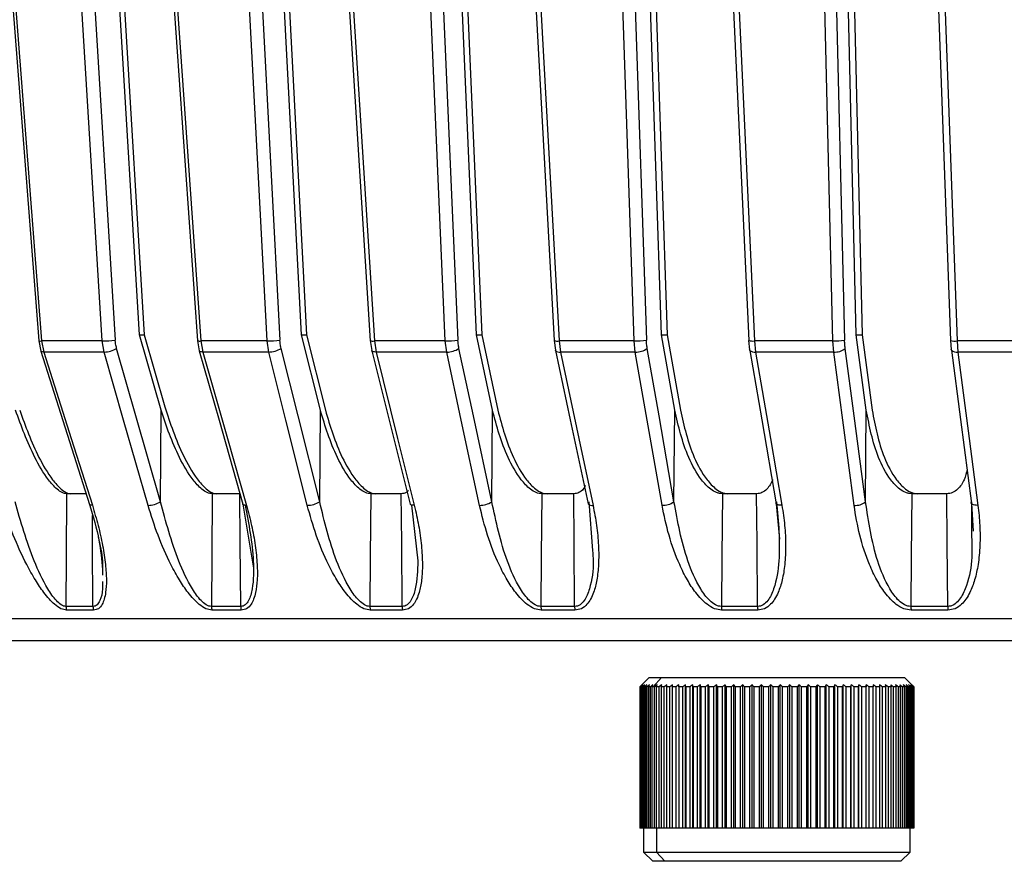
# Model space of a CAD drawing. Header units: millimetres. Extents: x -225 to 131, y -98 to 190.
# Tile 6 of 19: x -82 to -29, y -98 to -52. Entities that reach past the tile are written whole.
import ezdxf

# ---------------------------------------------------------------- set-up
doc = ezdxf.new("R2010")
doc.units = ezdxf.units.MM

msp = doc.modelspace()

# ---------------------------------------------------------------- linework, layer by layer
at = {"color": 7, "linetype": 'Continuous', "lineweight": 25}
for p, q in [((-70.731, -18.5), (-68.044, -69.741)), ((-66.873, -69.458), (-69.543, -18.5)), ((-69.255, -18.5), (-66.597, -69.458)), ((-49.848, -18.5), (-48.107, -69.741)), ((-47.28, -69.458), (-49.011, -18.5)), ((-48.685, -18.5), (-46.969, -69.458)), ((-75.676, -69.458), (-78.656, -20.5)), ((-78.39, -20.5), (-75.422, -69.458)), ((-57.356, -69.458), (-59.481, -20.5)), ((-59.173, -20.5), (-57.061, -69.458)), ((-36.688, -69.458), (-37.871, -20.5)), ((-37.533, -20.5), (-36.364, -69.458)), ((-75.681, -69.458), (-75.422, -69.458)), ((-74.503, -73.551), (-75.676, -69.458)), ((-75.422, -69.458), (-74.308, -73.362)), ((-66.878, -69.458), (-66.597, -69.458)), ((-65.844, -73.55), (-66.873, -69.458)), ((-66.597, -69.458), (-65.573, -73.55)), ((-57.36, -69.458), (-57.061, -69.458)), ((-56.48, -73.551), (-57.356, -69.458)), ((-57.061, -69.458), (-56.19, -73.551)), ((-47.284, -69.458), (-46.969, -69.458)), ((-46.567, -73.55), (-47.28, -69.458)), ((-46.969, -69.458), (-46.261, -73.55)), ((-36.69, -69.458), (-36.364, -69.458)), ((-36.144, -73.551), (-36.688, -69.458)), ((-36.364, -69.458), (-35.826, -73.551)), ((-81.153, -69.776), (-81.045, -70.339)), ((-77.71, -69.787), (-81.005, -69.787)), ((-81.005, -69.787), (-80.891, -70.388)), ((-77.607, -70.388), (-77.71, -69.787)), ((-72.526, -69.772), (-72.43, -70.325)), ((-68.745, -69.787), (-72.34, -69.787)), ((-72.34, -69.787), (-72.237, -70.388)), ((-68.655, -70.388), (-68.745, -69.787)), ((-63.133, -69.768), (-63.051, -70.309)), ((-59.047, -69.787), (-62.906, -69.787)), ((-62.906, -69.787), (-62.816, -70.388)), ((-58.97, -70.388), (-59.047, -69.787)), ((-53.127, -69.763), (-53.058, -70.288)), ((-48.772, -69.787), (-52.856, -69.787)), ((-52.856, -69.787), (-52.779, -70.388)), ((-48.71, -70.388), (-48.772, -69.787)), ((-42.549, -69.76), (-42.495, -70.271)), ((-37.966, -69.787), (-42.232, -69.787)), ((-42.232, -69.787), (-42.17, -70.388)), ((-37.918, -70.388), (-37.966, -69.787)), ((-31.572, -69.757), (-31.531, -70.257)), ((-26.802, -69.787), (-31.208, -69.787)), ((-31.208, -69.787), (-31.16, -70.388)), ((-77.607, -70.388), (-80.891, -70.388)), ((-72.429, -70.328), (-72.43, -70.325)), ((-68.655, -70.388), (-72.237, -70.388)), ((-63.047, -70.32), (-63.051, -70.309)), ((-58.97, -70.388), (-62.816, -70.388)), ((-48.71, -70.388), (-52.779, -70.388)), ((-42.483, -70.301), (-42.495, -70.271)), ((-37.918, -70.388), (-42.17, -70.388)), ((-26.771, -70.388), (-31.16, -70.388)), ((-74.536, -78.535), (-74.503, -73.551)), ((-65.879, -78.534), (-65.844, -73.55)), ((-56.518, -78.535), (-56.48, -73.551)), ((-46.607, -78.534), (-46.567, -73.55)), ((-36.186, -78.535), (-36.144, -73.551)), ((-78.588, -78.1), (-79.645, -78.1)), ((-70.217, -78.1), (-71.729, -78.1)), ((-61.439, -78.1), (-63.102, -78.1)), ((-52.058, -78.1), (-53.801, -78.1)), ((-42.113, -78.1), (-43.976, -78.1)), ((-31.767, -78.1), (-33.67, -78.1)), ((-70.054, -78.671), (-69.481, -82.152)), ((-60.88, -78.715), (-60.542, -81.759)), ((-51.243, -78.535), (-51.042, -81.193)), ((-41.047, -78.643), (-40.867, -80.577)), ((-30.427, -78.535), (-30.423, -80.242)), ((-30.426, -78.634), (-30.334, -80.14)), ((-77.699, -82.203), (-77.696, -82.527)), ((-78.182, -84.433), (-79.65, -84.433)), ((-70.177, -84.233), (-71.768, -84.233)), ((-70.15, -84.433), (-71.741, -84.433)), ((-61.395, -84.233), (-63.145, -84.233)), ((-61.372, -84.433), (-63.121, -84.433)), ((-52.012, -84.233), (-53.846, -84.233)), ((-51.992, -84.433), (-53.826, -84.433)), ((-42.064, -84.233), (-44.024, -84.233)), ((-42.048, -84.433), (-44.007, -84.433)), ((-31.705, -84.433), (-33.707, -84.433)), ((108.524, -84.902), (-108.524, -84.902)), ((-47.962, -88.1), (-48.426, -88.564)), ((-47.962, -88.1), (-34.062, -88.1)), ((-47.287, -88.1), (-47.738, -88.6)), ((-33.598, -88.564), (-34.062, -88.1)), ((-48.462, -88.6), (-48.426, -88.564)), ((-48.454, -88.6), (-48.462, -88.6)), ((-48.462, -88.6), (-48.462, -96.3)), ((-48.454, -96.3), (-48.454, -88.6)), ((-48.412, -88.6), (-48.442, -88.6)), ((-48.442, -88.6), (-48.442, -96.3)), ((-48.412, -96.3), (-48.412, -88.6)), ((-48.334, -88.6), (-48.385, -88.6)), ((-48.385, -88.6), (-48.385, -96.3)), ((-48.334, -96.3), (-48.334, -88.6)), ((-48.22, -88.6), (-48.292, -88.6)), ((-48.292, -88.6), (-48.292, -96.3)), ((-48.22, -96.3), (-48.22, -88.6)), ((-48.07, -88.6), (-48.164, -88.6)), ((-48.164, -88.6), (-48.164, -96.3)), ((-48.07, -96.3), (-48.07, -88.6)), ((-47.887, -88.6), (-48.001, -88.6)), ((-48.001, -88.6), (-48.001, -96.3)), ((-47.887, -96.3), (-47.887, -88.6)), ((-47.67, -88.6), (-47.804, -88.6)), ((-47.804, -88.6), (-47.804, -96.3)), ((-47.67, -96.3), (-47.67, -88.6)), ((-47.421, -88.6), (-47.574, -88.6)), ((-47.574, -88.6), (-47.574, -96.3)), ((-47.421, -96.3), (-47.421, -88.6)), ((-47.14, -88.6), (-47.311, -88.6)), ((-47.311, -88.6), (-47.311, -96.3)), ((-47.14, -96.3), (-47.14, -88.6)), ((-46.829, -88.6), (-47.019, -88.6)), ((-47.019, -88.6), (-47.019, -96.3)), ((-46.829, -96.3), (-46.829, -88.6)), ((-46.491, -88.6), (-46.697, -88.6)), ((-46.697, -88.6), (-46.697, -96.3)), ((-46.491, -96.3), (-46.491, -88.6)), ((-46.125, -88.6), (-46.347, -88.6)), ((-46.347, -88.6), (-46.347, -96.3)), ((-46.125, -96.3), (-46.125, -88.6)), ((-45.977, -96.3), (-45.977, -88.495)), ((-45.735, -88.6), (-45.971, -88.6)), ((-45.971, -88.6), (-45.971, -96.3)), ((-45.735, -96.3), (-45.735, -88.6)), ((-45.588, -96.3), (-45.588, -88.495)), ((-45.321, -88.6), (-45.571, -88.6)), ((-45.571, -88.6), (-45.571, -96.3)), ((-45.321, -96.3), (-45.321, -88.6)), ((-45.176, -96.3), (-45.176, -88.495)), ((-44.887, -88.6), (-45.149, -88.6)), ((-45.149, -88.6), (-45.149, -96.3)), ((-44.887, -96.3), (-44.887, -88.6)), ((-44.744, -96.3), (-44.744, -88.495)), ((-44.433, -88.6), (-44.707, -88.6)), ((-44.707, -88.6), (-44.707, -96.3)), ((-44.433, -96.3), (-44.433, -88.6)), ((-44.293, -96.3), (-44.293, -88.495)), ((-43.963, -88.6), (-44.246, -88.6)), ((-44.246, -88.6), (-44.246, -96.3)), ((-43.963, -96.3), (-43.963, -88.6)), ((-43.827, -96.3), (-43.827, -88.495)), ((-43.479, -88.6), (-43.77, -88.6)), ((-43.77, -88.6), (-43.77, -96.3)), ((-43.479, -96.3), (-43.479, -88.6)), ((-43.347, -96.3), (-43.347, -88.495)), ((-42.983, -88.6), (-43.281, -88.6)), ((-43.281, -88.6), (-43.281, -96.3)), ((-42.983, -96.3), (-42.983, -88.6)), ((-42.855, -96.3), (-42.855, -88.495)), ((-42.477, -88.6), (-42.78, -88.6)), ((-42.78, -88.6), (-42.78, -96.3)), ((-42.477, -96.3), (-42.477, -88.6)), ((-42.355, -96.3), (-42.355, -88.495)), ((-41.964, -88.6), (-42.271, -88.6)), ((-42.271, -88.6), (-42.271, -96.3)), ((-41.964, -96.3), (-41.964, -88.6)), ((-41.848, -96.3), (-41.848, -88.495)), ((-41.446, -88.6), (-41.756, -88.6)), ((-41.756, -88.6), (-41.756, -96.3)), ((-41.446, -96.3), (-41.446, -88.6)), ((-41.337, -96.3), (-41.337, -88.495)), ((-40.926, -88.6), (-41.237, -88.6)), ((-41.237, -88.6), (-41.237, -96.3)), ((-40.926, -96.3), (-40.926, -88.6)), ((-40.824, -96.3), (-40.824, -88.495)), ((-40.406, -88.6), (-40.717, -88.6)), ((-40.717, -88.6), (-40.717, -96.3)), ((-40.406, -96.3), (-40.406, -88.6)), ((-40.312, -96.3), (-40.312, -88.495)), ((-39.89, -88.6), (-40.198, -88.6)), ((-40.198, -88.6), (-40.198, -96.3)), ((-39.89, -96.3), (-39.89, -88.6)), ((-39.804, -96.3), (-39.804, -88.495)), ((-39.379, -88.6), (-39.684, -88.6)), ((-39.684, -88.6), (-39.684, -96.3)), ((-39.379, -96.3), (-39.379, -88.6)), ((-39.302, -96.3), (-39.302, -88.495)), ((-38.876, -88.6), (-39.176, -88.6)), ((-39.176, -88.6), (-39.176, -96.3)), ((-38.876, -96.3), (-38.876, -88.6)), ((-38.808, -96.3), (-38.808, -88.495)), ((-38.383, -88.6), (-38.677, -88.6)), ((-38.677, -88.6), (-38.677, -96.3)), ((-38.383, -96.3), (-38.383, -88.6)), ((-38.324, -96.3), (-38.324, -88.495)), ((-37.903, -88.6), (-38.189, -88.6)), ((-38.189, -88.6), (-38.189, -96.3)), ((-37.903, -96.3), (-37.903, -88.6)), ((-37.854, -96.3), (-37.854, -88.495)), ((-37.439, -88.6), (-37.715, -88.6)), ((-37.715, -88.6), (-37.715, -96.3)), ((-37.439, -96.3), (-37.439, -88.6)), ((-37.399, -96.3), (-37.399, -88.495)), ((-36.991, -88.6), (-37.257, -88.6)), ((-37.257, -88.6), (-37.257, -96.3)), ((-36.991, -96.3), (-36.991, -88.6)), ((-36.962, -96.3), (-36.962, -88.495)), ((-36.564, -88.6), (-36.817, -88.6)), ((-36.817, -88.6), (-36.817, -96.3)), ((-36.564, -96.3), (-36.564, -88.6)), ((-36.544, -96.3), (-36.544, -88.495)), ((-36.158, -88.6), (-36.398, -88.6)), ((-36.398, -88.6), (-36.398, -96.3)), ((-36.158, -96.3), (-36.158, -88.6)), ((-36.149, -96.3), (-36.149, -88.495)), ((-35.775, -88.6), (-36.001, -88.6)), ((-36.001, -88.6), (-36.001, -96.3)), ((-35.775, -96.3), (-35.775, -88.6)), ((-35.418, -88.6), (-35.629, -88.6)), ((-35.629, -88.6), (-35.629, -96.3)), ((-35.418, -96.3), (-35.418, -88.6)), ((-35.089, -88.6), (-35.283, -88.6)), ((-35.283, -88.6), (-35.283, -96.3)), ((-35.089, -96.3), (-35.089, -88.6)), ((-34.788, -88.6), (-34.964, -88.6)), ((-34.964, -88.6), (-34.964, -96.3)), ((-34.788, -96.3), (-34.788, -88.6)), ((-34.518, -88.6), (-34.676, -88.6)), ((-34.676, -88.6), (-34.676, -96.3)), ((-34.518, -96.3), (-34.518, -88.6)), ((-34.279, -88.6), (-34.418, -88.6)), ((-34.418, -88.6), (-34.418, -96.3)), ((-34.279, -96.3), (-34.279, -88.6)), ((-34.073, -88.6), (-34.192, -88.6)), ((-34.192, -88.6), (-34.192, -96.3)), ((-34.073, -96.3), (-34.073, -88.6)), ((-33.901, -88.6), (-34, -88.6)), ((-34, -88.6), (-34, -96.3)), ((-33.901, -96.3), (-33.901, -88.6)), ((-33.763, -88.6), (-33.841, -88.6)), ((-33.841, -88.6), (-33.841, -96.3)), ((-33.763, -96.3), (-33.763, -88.6)), ((-33.661, -88.6), (-33.718, -88.6)), ((-33.718, -88.6), (-33.718, -96.3)), ((-33.661, -96.3), (-33.661, -88.6)), ((-33.594, -88.6), (-33.63, -88.6)), ((-33.63, -88.6), (-33.63, -96.3)), ((-33.594, -96.3), (-33.594, -88.6)), ((-33.564, -88.6), (-33.578, -88.6)), ((-33.578, -88.6), (-33.578, -96.3)), ((-33.564, -96.3), (-33.564, -88.6)), ((-33.562, -88.6), (-33.562, -96.3)), ((-33.562, -96.3), (-48.462, -96.3)), ((-48.262, -96.3), (-48.262, -97.6)), ((-47.558, -96.3), (-47.558, -97.6)), ((-33.762, -97.6), (-33.762, -96.3)), ((-48.262, -97.6), (-47.762, -98.1)), ((-48.262, -97.6), (-33.762, -97.6)), ((-47.106, -98.1), (-47.558, -97.6)), ((-34.262, -98.1), (-33.762, -97.6)), ((-34.262, -98.1), (-47.762, -98.1))]:
    msp.add_line(p, q, dxfattribs=at)
at = {"color": 7, "linetype": 'Continuous', "lineweight": 25, "flags": 128}
for points in [[(-85.132, -18.5), (-83.218, -43.172), (-81.153, -69.775)], [(-84.986, -18.5), (-82.735, -47.499), (-81.005, -69.787)], [(-68.745, -69.787), (-70.236, -41.345), (-71.432, -18.5)], [(-66.361, -18.501), (-64.807, -43.168), (-63.131, -69.771)], [(-66.139, -18.5), (-64.311, -47.499), (-62.906, -69.787)], [(-48.772, -69.787), (-49.738, -41.345), (-50.513, -18.5)], [(-44.889, -18.501), (-43.76, -43.164), (-42.541, -69.767)], [(-44.584, -18.5), (-43.254, -47.499), (-42.232, -69.787)], [(-77.71, -69.787), (-79.373, -42.47), (-80.707, -20.548)], [(-80.001, -20.5), (-78.322, -48.075), (-77.003, -69.741)], [(-76.005, -20.533), (-74.331, -44.231), (-72.526, -69.773)], [(-75.821, -20.548), (-73.854, -48.379), (-72.34, -69.787)], [(-59.047, -69.787), (-60.232, -42.47), (-61.183, -20.548)], [(-60.498, -20.5), (-59.301, -48.075), (-58.36, -69.741)], [(-55.815, -20.529), (-54.519, -44.227), (-53.122, -69.769)], [(-55.55, -20.548), (-54.027, -48.379), (-52.856, -69.787)], [(-37.966, -69.787), (-38.625, -42.47), (-39.154, -20.548)], [(-38.519, -20.5), (-37.852, -48.075), (-37.328, -69.741)], [(-33.355, -20.525), (-32.491, -44.223), (-31.559, -69.765)], [(-33.005, -20.548), (-31.989, -48.379), (-31.208, -69.787)], [(-81.045, -70.337), (-79.849, -74.111), (-78.402, -78.679)], [(-80.891, -70.388), (-80.953, -70.385), (-81.001, -70.375), (-81.033, -70.357), (-81.045, -70.339)], [(-80.891, -70.388), (-79.4, -75.093), (-78.247, -78.73)], [(-75.217, -78.731), (-76.546, -74.093), (-77.607, -70.388)], [(-74.536, -78.535), (-75.875, -73.863), (-76.927, -70.192)], [(-72.429, -70.328), (-71.354, -74.103), (-70.054, -78.671)], [(-72.237, -70.388), (-72.308, -70.385), (-72.364, -70.375), (-72.404, -70.357), (-72.427, -70.333), (-72.429, -70.328)], [(-72.237, -70.388), (-70.898, -75.094), (-69.862, -78.731)], [(-66.557, -78.73), (-67.723, -74.092), (-68.655, -70.388)], [(-65.879, -78.534), (-67.054, -73.863), (-67.978, -70.192)], [(-63.047, -70.319), (-62.105, -74.094), (-60.965, -78.662)], [(-62.816, -70.388), (-62.893, -70.385), (-62.957, -70.375), (-63.006, -70.357), (-63.038, -70.333), (-63.047, -70.32)], [(-62.816, -70.388), (-61.641, -75.093), (-60.734, -78.73)], [(-57.185, -78.731), (-58.177, -74.093), (-58.97, -70.388)], [(-56.518, -78.535), (-57.518, -73.863), (-58.304, -70.192)], [(-53.051, -70.31), (-53.054, -70.303), (-53.058, -70.288)], [(-53.051, -70.31), (-52.251, -74.085), (-51.282, -78.653)], [(-52.779, -70.388), (-51.782, -75.094), (-51.011, -78.731)], [(-47.256, -78.73), (-48.064, -74.092), (-48.71, -70.388)], [(-46.607, -78.534), (-47.421, -73.863), (-48.061, -70.192)], [(-42.483, -70.301), (-41.833, -74.076), (-41.047, -78.643)], [(-42.17, -70.388), (-41.36, -75.093), (-40.734, -78.73)], [(-36.811, -78.731), (-37.426, -74.093), (-37.918, -70.388)], [(-36.186, -78.535), (-36.806, -73.863), (-37.294, -70.192)], [(-31.515, -70.291), (-31.528, -70.269), (-31.531, -70.257)], [(-31.515, -70.291), (-31.022, -74.067), (-30.426, -78.634)], [(-31.16, -70.388), (-30.546, -75.094), (-30.071, -78.731)], [(-79.645, -78.1), (-79.665, -81.534), (-79.681, -84.233)], [(-71.729, -78.1), (-71.751, -81.534), (-71.768, -84.233)], [(-70.177, -84.233), (-70.199, -80.798), (-70.217, -78.1)], [(-63.102, -78.1), (-63.126, -81.534), (-63.145, -84.233)], [(-61.395, -84.233), (-61.419, -80.798), (-61.439, -78.1)], [(-53.801, -78.1), (-53.826, -81.534), (-53.846, -84.233)], [(-52.012, -84.233), (-52.037, -80.798), (-52.058, -78.1)], [(-43.976, -78.1), (-44.003, -81.534), (-44.024, -84.233)], [(-42.064, -84.233), (-42.091, -80.798), (-42.113, -78.1)], [(-33.67, -78.1), (-33.698, -81.534), (-33.72, -84.233)], [(-31.717, -84.233), (-31.745, -80.798), (-31.767, -78.1)], [(-78.247, -78.73), (-78.31, -78.728), (-78.358, -78.717), (-78.389, -78.699), (-78.402, -78.679)], [(-69.862, -78.731), (-69.932, -78.728), (-69.989, -78.718), (-70.029, -78.7), (-70.052, -78.676), (-70.054, -78.671)], [(-60.734, -78.73), (-60.81, -78.728), (-60.875, -78.717), (-60.924, -78.699), (-60.956, -78.675), (-60.965, -78.662)], [(-40.734, -78.73), (-40.821, -78.728), (-40.899, -78.717), (-40.964, -78.699), (-41.013, -78.675), (-41.045, -78.645), (-41.057, -78.621)], [(-30.071, -78.731), (-30.162, -78.728), (-30.246, -78.718), (-30.318, -78.7), (-30.375, -78.676), (-30.416, -78.646), (-30.439, -78.612), (-30.442, -78.574), (-30.427, -78.535)], [(-78.213, -84.233), (-78.233, -80.798), (-78.242, -79.286)]]:
    msp.add_lwpolyline(points, dxfattribs=at)
at = {"color": 7, "linetype": 'Continuous', "lineweight": 25}
for centre, radius, start, end in [((-81.052, -69.434), 0.356, 253.5707, 277.6419), ((-77.687, -64.643), 5.144, 269.7427, 277.6448), ((-72.405, -69.422), 0.371, 250.8714, 279.9998), ((-68.697, -65.135), 4.652, 269.4013, 278.0579), ((-62.983, -69.334), 0.459, 250.9406, 279.6454), ((-58.976, -65.666), 4.121, 269.0174, 278.5947), ((-52.942, -69.209), 0.584, 251.5611, 278.4515), ((-48.682, -66.223), 3.565, 268.5579, 279.2941), ((-42.317, -68.688), 1.102, 258.2879, 274.4222), ((-37.86, -66.79), 2.999, 267.9814, 280.2144), ((-31.328, -69.032), 0.764, 251.4317, 279.0996), ((-77.639, -68.997), 1.392, 271.3215, 300.8057), ((-68.656, -69.119), 1.27, 270.029, 302.2662), ((-58.944, -69.248), 1.141, 268.6739, 304.1168), ((-52.838, -70.083), 0.311, 226.9539, 280.9711), ((-48.66, -69.381), 1.008, 267.1718, 306.4548), ((-42.237, -70.024), 0.371, 228.3868, 280.4008), ((-37.849, -69.517), 0.874, 265.445, 309.4121), ((-31.228, -69.94), 0.454, 230.7962, 278.6572), ((-75.249, -77.34), 1.392, 271.305, 300.8081), ((-66.557, -77.461), 1.269, 270.0123, 302.2675), ((-57.158, -77.591), 1.141, 268.6571, 304.1166), ((-51.07, -78.426), 0.311, 226.9878, 280.9887), ((-47.206, -77.723), 1.008, 267.1547, 306.453), ((-36.741, -77.86), 0.875, 265.4278, 309.4083), ((-79.022, -84.234), 0.659, 179.8641, 197.5597), ((-77.542, -84.234), 0.67, 179.8608, 197.2468), ((-71.042, -84.235), 0.726, 179.8497, 195.8667), ((-69.436, -84.235), 0.741, 179.8478, 195.5243), ((-62.326, -84.235), 0.819, 179.8435, 194.0041), ((-60.554, -84.235), 0.841, 179.8434, 193.624), ((-52.893, -84.235), 0.953, 179.847, 191.9771), ((-51.026, -84.235), 0.986, 179.8488, 191.5751), ((-42.866, -84.235), 1.159, 179.8605, 189.8181), ((-40.853, -84.236), 1.211, 179.8643, 189.3853), ((-32.215, -84.236), 1.505, 179.8839, 187.5366), ((-30.119, -84.236), 1.598, 179.8894, 187.0915)]:
    msp.add_arc(centre, radius, start, end, dxfattribs=at)
for points, knots in [([(-76.927, -70.192), (-76.947, -70.111), (-76.984, -69.964), (-76.997, -69.809), (-77.003, -69.741)], [0, 0, 0, 0, 0.55966, 1, 1, 1, 1]), ([(-67.978, -70.192), (-67.996, -70.11), (-68.028, -69.964), (-68.04, -69.809), (-68.044, -69.741)], [0, 0, 0, 0, 0.560143, 1, 1, 1, 1]), ([(-58.304, -70.192), (-58.319, -70.111), (-58.347, -69.964), (-58.356, -69.809), (-58.36, -69.741)], [0, 0, 0, 0, 0.55966, 1, 1, 1, 1]), ([(-48.061, -70.192), (-48.074, -70.11), (-48.096, -69.964), (-48.103, -69.809), (-48.107, -69.741)], [0, 0, 0, 0, 0.560143, 1, 1, 1, 1]), ([(-37.294, -70.192), (-37.303, -70.111), (-37.32, -69.964), (-37.326, -69.809), (-37.328, -69.741)], [0, 0, 0, 0, 0.55966, 1, 1, 1, 1]), ([(-74.308, -73.362), (-74.013, -74.259), (-73.569, -75.606), (-72.714, -77.106), (-72.15, -77.773), (-71.812, -78.013), (-71.613, -78.09), (-71.524, -78.097), (-71.48, -78.1)], [0, 0, 0, 0, 0.498017, 0.748193, 0.873721, 0.941017, 0.970967, 1, 1, 1, 1]), ([(-79.645, -78.1), (-79.684, -78.097), (-79.762, -78.091), (-79.94, -78.021), (-80.25, -77.8), (-80.792, -77.168), (-81.642, -75.723), (-82.112, -74.418), (-82.425, -73.55)], [0, 0, 0, 0, 0.029287, 0.059353, 0.126025, 0.251323, 0.501935, 1, 1, 1, 1]), ([(-82.199, -73.55), (-81.888, -74.417), (-81.42, -75.721), (-80.57, -77.165), (-80.028, -77.798), (-79.716, -78.02), (-79.538, -78.091), (-79.458, -78.097), (-79.419, -78.1)], [0, 0, 0, 0, 0.497301, 0.747796, 0.873525, 0.940465, 0.970628, 1, 1, 1, 1]), ([(-71.729, -78.1), (-71.771, -78.097), (-71.858, -78.091), (-72.05, -78.021), (-72.378, -77.8), (-72.935, -77.169), (-73.781, -75.724), (-74.215, -74.419), (-74.503, -73.551)], [0, 0, 0, 0, 0.0292879, 0.0593534, 0.1260251, 0.2513227, 0.501935, 1, 1, 1, 1]), ([(-63.102, -78.1), (-63.148, -78.097), (-63.242, -78.091), (-63.445, -78.021), (-63.788, -77.8), (-64.355, -77.168), (-65.188, -75.723), (-65.582, -74.418), (-65.844, -73.55)], [0, 0, 0, 0, 0.029287, 0.059353, 0.126025, 0.251323, 0.501935, 1, 1, 1, 1]), ([(-65.573, -73.55), (-65.312, -74.417), (-64.92, -75.721), (-64.089, -77.165), (-63.522, -77.798), (-63.177, -78.02), (-62.973, -78.091), (-62.879, -78.097), (-62.833, -78.1)], [0, 0, 0, 0, 0.497301, 0.747796, 0.873525, 0.940465, 0.970628, 1, 1, 1, 1]), ([(-53.801, -78.1), (-53.85, -78.097), (-53.949, -78.091), (-54.162, -78.021), (-54.517, -77.8), (-55.088, -77.169), (-55.899, -75.724), (-56.248, -74.419), (-56.48, -73.551)], [0, 0, 0, 0, 0.029288, 0.059353, 0.126025, 0.251323, 0.501935, 1, 1, 1, 1]), ([(-56.19, -73.551), (-55.959, -74.418), (-55.612, -75.721), (-54.803, -77.165), (-54.232, -77.798), (-53.876, -78.021), (-53.662, -78.091), (-53.562, -78.097), (-53.513, -78.1)], [0, 0, 0, 0, 0.497302, 0.747797, 0.873526, 0.940464, 0.970627, 1, 1, 1, 1]), ([(-43.976, -78.1), (-44.028, -78.097), (-44.132, -78.091), (-44.353, -78.021), (-44.715, -77.8), (-45.284, -77.168), (-46.066, -75.723), (-46.367, -74.418), (-46.567, -73.55)], [0, 0, 0, 0, 0.029287, 0.059353, 0.126025, 0.251323, 0.501935, 1, 1, 1, 1]), ([(-46.261, -73.55), (-46.062, -74.417), (-45.763, -75.721), (-44.984, -77.165), (-44.415, -77.798), (-44.052, -78.02), (-43.83, -78.091), (-43.725, -78.097), (-43.674, -78.1)], [0, 0, 0, 0, 0.4973011, 0.7477963, 0.8735255, 0.9404648, 0.9706276, 1, 1, 1, 1]), ([(-33.67, -78.1), (-33.723, -78.097), (-33.831, -78.091), (-34.058, -78.021), (-34.423, -77.8), (-34.985, -77.169), (-35.728, -75.724), (-35.978, -74.419), (-36.144, -73.551)], [0, 0, 0, 0, 0.029288, 0.059353, 0.126025, 0.251323, 0.501935, 1, 1, 1, 1]), ([(-35.826, -73.551), (-35.661, -74.418), (-35.413, -75.721), (-34.672, -77.165), (-34.111, -77.798), (-33.745, -78.021), (-33.517, -78.091), (-33.409, -78.097), (-33.355, -78.1)], [0, 0, 0, 0, 0.497302, 0.747797, 0.873526, 0.940464, 0.970627, 1, 1, 1, 1]), ([(-30.656, -76.778), (-30.699, -76.968), (-30.789, -77.366), (-31.088, -77.797), (-31.396, -78.021), (-31.607, -78.091), (-31.714, -78.097), (-31.767, -78.1)], [0, 0, 0, 0, 0.312815, 0.655392, 0.837781, 0.919967, 1, 1, 1, 1]), ([(-51.431, -77.649), (-51.463, -77.718), (-51.541, -77.883), (-51.726, -78.02), (-51.911, -78.091), (-52.009, -78.097), (-52.058, -78.1)], [0, 0, 0, 0, 0.277271, 0.659786, 0.832151, 1, 1, 1, 1]), ([(-41.235, -77.338), (-41.327, -77.521), (-41.468, -77.801), (-41.759, -78.02), (-41.959, -78.091), (-42.062, -78.097), (-42.113, -78.1)], [0, 0, 0, 0, 0.496288, 0.762888, 0.883018, 1, 1, 1, 1]), ([(-61.052, -77.923), (-61.093, -77.965), (-61.163, -78.038), (-61.302, -78.09), (-61.394, -78.097), (-61.439, -78.1)], [0, 0, 0, 0, 0.402034, 0.704986, 1, 1, 1, 1]), ([(-79.65, -84.433), (-79.751, -84.416), (-79.967, -84.38), (-80.294, -84.137), (-80.603, -83.829), (-80.961, -83.388), (-81.379, -82.76), (-81.955, -81.721), (-82.575, -80.359), (-82.947, -79.273), (-83.132, -78.73)], [0, 0, 0, 0, 0.059131, 0.125933, 0.184736, 0.251775, 0.367913, 0.501785, 0.750803, 1, 1, 1, 1]), ([(-79.681, -84.233), (-79.723, -84.228), (-79.808, -84.219), (-79.99, -84.123), (-80.304, -83.836), (-80.839, -83.039), (-81.682, -81.234), (-82.144, -79.618), (-82.454, -78.534)], [0, 0, 0, 0, 0.026964, 0.054533, 0.112098, 0.233618, 0.486176, 1, 1, 1, 1]), ([(-78.402, -78.679), (-78.204, -79.332), (-77.844, -80.516), (-77.745, -81.69), (-77.7, -82.217)], [0, 0, 0, 0, 0.551234, 1, 1, 1, 1]), ([(-78.247, -78.73), (-78.138, -79.095), (-77.918, -79.827), (-77.679, -80.907), (-77.527, -81.901), (-77.47, -82.76), (-77.501, -83.389), (-77.589, -83.83), (-77.711, -84.137), (-77.892, -84.381), (-78.089, -84.416), (-78.182, -84.433)], [0, 0, 0, 0, 0.167435, 0.335878, 0.498171, 0.632168, 0.748479, 0.815426, 0.874209, 0.94092, 1, 1, 1, 1]), ([(-71.741, -84.433), (-71.851, -84.416), (-72.086, -84.381), (-72.431, -84.138), (-72.752, -83.833), (-73.118, -83.392), (-73.541, -82.763), (-74.11, -81.723), (-74.708, -80.36), (-75.048, -79.274), (-75.217, -78.731)], [0, 0, 0, 0, 0.058953, 0.125513, 0.184149, 0.250987, 0.367434, 0.501751, 0.750786, 1, 1, 1, 1]), ([(-71.768, -84.233), (-71.815, -84.228), (-71.909, -84.218), (-72.104, -84.123), (-72.434, -83.837), (-72.985, -83.042), (-73.823, -81.236), (-74.25, -79.618), (-74.536, -78.535)], [0, 0, 0, 0, 0.027132, 0.054565, 0.111728, 0.232859, 0.48615, 1, 1, 1, 1]), ([(-69.933, -78.724), (-69.74, -79.742), (-69.445, -81.294), (-69.478, -83.038), (-69.677, -83.835), (-69.885, -84.122), (-70.041, -84.218), (-70.132, -84.228), (-70.177, -84.233)], [0, 0, 0, 0, 0.497992, 0.759025, 0.884374, 0.943613, 0.972103, 1, 1, 1, 1]), ([(-69.862, -78.731), (-69.765, -79.095), (-69.571, -79.826), (-69.376, -80.905), (-69.271, -81.898), (-69.262, -82.758), (-69.336, -83.387), (-69.459, -83.829), (-69.613, -84.136), (-69.827, -84.38), (-70.047, -84.416), (-70.15, -84.433)], [0, 0, 0, 0, 0.167121, 0.335363, 0.497583, 0.631728, 0.748173, 0.815204, 0.874056, 0.940855, 1, 1, 1, 1]), ([(-63.121, -84.433), (-63.24, -84.416), (-63.493, -84.381), (-63.853, -84.137), (-64.183, -83.831), (-64.555, -83.39), (-64.976, -82.762), (-65.532, -81.723), (-66.1, -80.361), (-66.404, -79.275), (-66.557, -78.73)], [0, 0, 0, 0, 0.059047, 0.125735, 0.184462, 0.251412, 0.367628, 0.501624, 0.750271, 1, 1, 1, 1]), ([(-63.145, -84.233), (-63.195, -84.228), (-63.296, -84.218), (-63.504, -84.123), (-63.85, -83.836), (-64.41, -83.039), (-65.234, -81.233), (-65.62, -79.617), (-65.879, -78.534)], [0, 0, 0, 0, 0.027028, 0.054631, 0.112021, 0.233459, 0.486379, 1, 1, 1, 1]), ([(-60.734, -78.73), (-60.65, -79.095), (-60.482, -79.826), (-60.334, -80.907), (-60.278, -81.901), (-60.317, -82.76), (-60.432, -83.388), (-60.591, -83.829), (-60.774, -84.136), (-61.019, -84.38), (-61.259, -84.416), (-61.372, -84.433)], [0, 0, 0, 0, 0.167221, 0.335728, 0.498319, 0.632114, 0.748277, 0.815271, 0.874092, 0.940871, 1, 1, 1, 1]), ([(-53.826, -84.433), (-53.951, -84.416), (-54.219, -84.381), (-54.59, -84.138), (-54.925, -83.833), (-55.299, -83.392), (-55.715, -82.763), (-56.253, -81.723), (-56.786, -80.36), (-57.052, -79.274), (-57.185, -78.731)], [0, 0, 0, 0, 0.058953, 0.125513, 0.184149, 0.250987, 0.367434, 0.501751, 0.750786, 1, 1, 1, 1]), ([(-53.846, -84.233), (-53.9, -84.228), (-54.007, -84.218), (-54.224, -84.123), (-54.58, -83.837), (-55.144, -83.042), (-55.946, -81.236), (-56.288, -79.618), (-56.518, -78.535)], [0, 0, 0, 0, 0.027132, 0.054565, 0.111728, 0.232859, 0.48615, 1, 1, 1, 1]), ([(-51.011, -78.731), (-50.941, -79.095), (-50.802, -79.826), (-50.702, -80.905), (-50.694, -81.898), (-50.782, -82.758), (-50.937, -83.387), (-51.129, -83.829), (-51.341, -84.136), (-51.614, -84.38), (-51.871, -84.416), (-51.992, -84.433)], [0, 0, 0, 0, 0.167121, 0.335363, 0.497583, 0.631728, 0.748173, 0.815204, 0.874056, 0.940855, 1, 1, 1, 1]), ([(-44.007, -84.433), (-44.139, -84.416), (-44.42, -84.381), (-44.799, -84.137), (-45.137, -83.831), (-45.508, -83.39), (-45.914, -82.762), (-46.427, -81.723), (-46.919, -80.361), (-47.144, -79.275), (-47.256, -78.73)], [0, 0, 0, 0, 0.059047, 0.125735, 0.184462, 0.251412, 0.367628, 0.501624, 0.750271, 1, 1, 1, 1]), ([(-44.024, -84.233), (-44.08, -84.228), (-44.193, -84.218), (-44.418, -84.123), (-44.782, -83.836), (-45.343, -83.039), (-46.115, -81.233), (-46.409, -79.617), (-46.607, -78.534)], [0, 0, 0, 0, 0.0270283, 0.0546311, 0.1120215, 0.2334594, 0.4863789, 1, 1, 1, 1]), ([(-41.029, -78.534), (-40.928, -79.618), (-40.777, -81.234), (-41.06, -83.039), (-41.408, -83.836), (-41.697, -84.123), (-41.899, -84.219), (-42.009, -84.228), (-42.064, -84.233)], [0, 0, 0, 0, 0.513824, 0.766382, 0.887902, 0.945467, 0.973036, 1, 1, 1, 1]), ([(-40.734, -78.73), (-40.679, -79.095), (-40.569, -79.826), (-40.518, -80.907), (-40.561, -81.901), (-40.695, -82.76), (-40.89, -83.388), (-41.113, -83.829), (-41.35, -84.136), (-41.649, -84.38), (-41.921, -84.416), (-42.048, -84.433)], [0, 0, 0, 0, 0.167221, 0.335728, 0.498319, 0.632114, 0.748277, 0.815271, 0.874092, 0.940871, 1, 1, 1, 1]), ([(-33.707, -84.433), (-33.843, -84.416), (-34.133, -84.381), (-34.514, -84.138), (-34.851, -83.833), (-35.216, -83.392), (-35.609, -82.763), (-36.093, -81.723), (-36.54, -80.36), (-36.72, -79.274), (-36.811, -78.731)], [0, 0, 0, 0, 0.058953, 0.125513, 0.184149, 0.250987, 0.367434, 0.501751, 0.750786, 1, 1, 1, 1]), ([(-33.72, -84.233), (-33.778, -84.228), (-33.895, -84.218), (-34.125, -84.123), (-34.491, -83.837), (-35.045, -83.042), (-35.778, -81.236), (-36.022, -79.618), (-36.186, -78.535)], [0, 0, 0, 0, 0.027132, 0.054565, 0.111728, 0.232859, 0.48615, 1, 1, 1, 1]), ([(-30.071, -78.731), (-30.032, -79.095), (-29.953, -79.826), (-29.951, -80.905), (-30.042, -81.898), (-30.222, -82.758), (-30.454, -83.387), (-30.706, -83.829), (-30.967, -84.136), (-31.288, -84.38), (-31.572, -84.416), (-31.705, -84.433)], [0, 0, 0, 0, 0.167121, 0.335364, 0.497583, 0.631728, 0.748173, 0.815203, 0.874056, 0.940854, 1, 1, 1, 1]), ([(-30.423, -80.242), (-30.4, -80.749), (-30.353, -81.789), (-30.633, -83.037), (-31.021, -83.835), (-31.332, -84.122), (-31.544, -84.218), (-31.66, -84.228), (-31.717, -84.233)], [0, 0, 0, 0, 0.331098, 0.678912, 0.845933, 0.924866, 0.962829, 1, 1, 1, 1]), ([(-77.936, -80.446), (-77.83, -80.89), (-77.687, -81.492), (-77.696, -82.056), (-77.699, -82.203)], [0, 0, 0, 0, 0.7376366, 1, 1, 1, 1]), ([(-51.042, -81.193), (-51.023, -81.381), (-50.953, -82.1), (-51.107, -83.037), (-51.401, -83.835), (-51.666, -84.122), (-51.854, -84.218), (-51.959, -84.228), (-52.012, -84.233)], [0, 0, 0, 0, 0.155184, 0.594469, 0.805415, 0.905107, 0.953053, 1, 1, 1, 1]), ([(-60.542, -81.759), (-60.558, -82.275), (-60.581, -83.04), (-60.838, -83.835), (-61.075, -84.123), (-61.248, -84.219), (-61.346, -84.228), (-61.395, -84.233)], [0, 0, 0, 0, 0.519479, 0.769428, 0.887832, 0.944538, 1, 1, 1, 1]), ([(-77.694, -82.877), (-77.689, -83.011), (-77.675, -83.391), (-77.779, -83.834), (-77.952, -84.123), (-78.09, -84.218), (-78.172, -84.228), (-78.213, -84.233)], [0, 0, 0, 0, 0.221005, 0.626213, 0.81771, 0.909813, 1, 1, 1, 1]), ([(-78.213, -84.233), (-78.489, -84.233), (-78.982, -84.233), (-79.467, -84.233), (-79.681, -84.233)], [0, 0, 0, 0, 0.56, 1, 1, 1, 1]), ([(-31.717, -84.233), (-32.092, -84.233), (-32.761, -84.233), (-33.427, -84.233), (-33.72, -84.233)], [0, 0, 0, 0, 0.56, 1, 1, 1, 1]), ([(0, -86.1), (-3.2, -86.1), (-9.707, -86.1), (-19.539, -86.1), (-29.486, -86.1), (-39.405, -86.1), (-49.136, -86.1), (-58.517, -86.1), (-67.382, -86.1), (-75.577, -86.1), (-82.965, -86.1), (-89.436, -86.1), (-94.909, -86.1), (-99.336, -86.1), (-102.714, -86.1), (-105.038, -86.1), (-106.439, -86.1), (-106.609, -86.1), (-106.692, -86.1)], [0, 0, 0, 0, 0.057284, 0.116497, 0.177468, 0.239987, 0.303803, 0.368625, 0.434137, 0.5, 0.565863, 0.631375, 0.696197, 0.760013, 0.822532, 0.883503, 0.942716, 1, 1, 1, 1]), ([(-48.344, -88.495), (-48.364, -88.514), (-48.401, -88.549), (-48.438, -88.585), (-48.454, -88.6)], [0, 0, 0, 0, 0.56, 1, 1, 1, 1]), ([(-48.442, -88.6), (-48.423, -88.58), (-48.391, -88.545), (-48.358, -88.51), (-48.344, -88.495)], [0, 0, 0, 0, 0.56, 1, 1, 1, 1]), ([(-48.295, -88.495), (-48.317, -88.514), (-48.356, -88.549), (-48.395, -88.585), (-48.412, -88.6)], [0, 0, 0, 0, 0.56, 1, 1, 1, 1]), ([(-48.385, -88.6), (-48.368, -88.58), (-48.338, -88.545), (-48.308, -88.51), (-48.295, -88.495)], [0, 0, 0, 0, 0.56, 1, 1, 1, 1]), ([(-48.21, -88.495), (-48.233, -88.514), (-48.275, -88.549), (-48.316, -88.585), (-48.334, -88.6)], [0, 0, 0, 0, 0.56, 1, 1, 1, 1]), ([(-48.292, -88.6), (-48.277, -88.58), (-48.25, -88.545), (-48.222, -88.51), (-48.21, -88.495)], [0, 0, 0, 0, 0.56, 1, 1, 1, 1]), ([(-48.091, -88.495), (-48.115, -88.514), (-48.158, -88.549), (-48.201, -88.585), (-48.22, -88.6)], [0, 0, 0, 0, 0.56, 1, 1, 1, 1]), ([(-48.164, -88.6), (-48.15, -88.58), (-48.126, -88.545), (-48.102, -88.51), (-48.091, -88.495)], [0, 0, 0, 0, 0.56, 1, 1, 1, 1]), ([(-47.937, -88.495), (-47.962, -88.514), (-48.007, -88.549), (-48.051, -88.585), (-48.07, -88.6)], [0, 0, 0, 0, 0.56, 1, 1, 1, 1]), ([(-48.001, -88.6), (-47.989, -88.58), (-47.968, -88.545), (-47.946, -88.51), (-47.937, -88.495)], [0, 0, 0, 0, 0.56, 1, 1, 1, 1]), ([(-47.75, -88.495), (-47.775, -88.514), (-47.821, -88.549), (-47.867, -88.585), (-47.887, -88.6)], [0, 0, 0, 0, 0.56, 1, 1, 1, 1]), ([(-47.804, -88.6), (-47.794, -88.58), (-47.776, -88.545), (-47.757, -88.51), (-47.75, -88.495)], [0, 0, 0, 0, 0.56, 1, 1, 1, 1]), ([(-47.529, -88.495), (-47.555, -88.514), (-47.602, -88.549), (-47.649, -88.585), (-47.67, -88.6)], [0, 0, 0, 0, 0.56, 1, 1, 1, 1]), ([(-47.574, -88.6), (-47.565, -88.58), (-47.55, -88.545), (-47.536, -88.51), (-47.529, -88.495)], [0, 0, 0, 0, 0.56, 1, 1, 1, 1]), ([(-47.277, -88.495), (-47.304, -88.514), (-47.352, -88.549), (-47.399, -88.585), (-47.421, -88.6)], [0, 0, 0, 0, 0.56, 1, 1, 1, 1]), ([(-47.311, -88.6), (-47.305, -88.58), (-47.293, -88.545), (-47.282, -88.51), (-47.277, -88.495)], [0, 0, 0, 0, 0.56, 1, 1, 1, 1]), ([(-46.994, -88.495), (-47.021, -88.514), (-47.07, -88.549), (-47.119, -88.585), (-47.14, -88.6)], [0, 0, 0, 0, 0.56, 1, 1, 1, 1]), ([(-47.019, -88.6), (-47.014, -88.58), (-47.006, -88.545), (-46.998, -88.51), (-46.994, -88.495)], [0, 0, 0, 0, 0.56, 1, 1, 1, 1]), ([(-46.682, -88.495), (-46.71, -88.514), (-46.759, -88.549), (-46.808, -88.585), (-46.829, -88.6)], [0, 0, 0, 0, 0.56, 1, 1, 1, 1]), ([(-46.697, -88.6), (-46.694, -88.58), (-46.689, -88.545), (-46.684, -88.51), (-46.682, -88.495)], [0, 0, 0, 0, 0.56, 1, 1, 1, 1]), ([(-46.343, -88.495), (-46.37, -88.514), (-46.42, -88.549), (-46.469, -88.585), (-46.491, -88.6)], [0, 0, 0, 0, 0.56, 1, 1, 1, 1]), ([(-46.347, -88.6), (-46.346, -88.58), (-46.345, -88.545), (-46.343, -88.51), (-46.343, -88.495)], [0, 0, 0, 0, 0.56, 1, 1, 1, 1]), ([(-45.977, -88.495), (-46.005, -88.514), (-46.054, -88.549), (-46.103, -88.585), (-46.125, -88.6)], [0, 0, 0, 0, 0.56, 1, 1, 1, 1]), ([(-45.971, -88.6), (-45.972, -88.58), (-45.974, -88.545), (-45.976, -88.51), (-45.977, -88.495)], [0, 0, 0, 0, 0.56, 1, 1, 1, 1]), ([(-45.588, -88.495), (-45.615, -88.514), (-45.664, -88.549), (-45.713, -88.585), (-45.735, -88.6)], [0, 0, 0, 0, 0.56, 1, 1, 1, 1]), ([(-45.571, -88.6), (-45.574, -88.58), (-45.58, -88.545), (-45.585, -88.51), (-45.588, -88.495)], [0, 0, 0, 0, 0.56, 1, 1, 1, 1]), ([(-45.176, -88.495), (-45.203, -88.514), (-45.251, -88.549), (-45.3, -88.585), (-45.321, -88.6)], [0, 0, 0, 0, 0.56, 1, 1, 1, 1]), ([(-45.149, -88.6), (-45.154, -88.58), (-45.163, -88.545), (-45.172, -88.51), (-45.176, -88.495)], [0, 0, 0, 0, 0.56, 1, 1, 1, 1]), ([(-44.744, -88.495), (-44.77, -88.514), (-44.818, -88.549), (-44.866, -88.585), (-44.887, -88.6)], [0, 0, 0, 0, 0.56, 1, 1, 1, 1]), ([(-44.707, -88.6), (-44.714, -88.58), (-44.726, -88.545), (-44.738, -88.51), (-44.744, -88.495)], [0, 0, 0, 0, 0.56, 1, 1, 1, 1]), ([(-44.293, -88.495), (-44.319, -88.514), (-44.366, -88.549), (-44.413, -88.585), (-44.433, -88.6)], [0, 0, 0, 0, 0.56, 1, 1, 1, 1]), ([(-44.246, -88.6), (-44.255, -88.58), (-44.271, -88.545), (-44.286, -88.51), (-44.293, -88.495)], [0, 0, 0, 0, 0.56, 1, 1, 1, 1]), ([(-43.827, -88.495), (-43.852, -88.514), (-43.898, -88.549), (-43.943, -88.585), (-43.963, -88.6)], [0, 0, 0, 0, 0.56, 1, 1, 1, 1]), ([(-43.77, -88.6), (-43.781, -88.58), (-43.8, -88.545), (-43.819, -88.51), (-43.827, -88.495)], [0, 0, 0, 0, 0.56, 1, 1, 1, 1]), ([(-43.347, -88.495), (-43.371, -88.514), (-43.416, -88.549), (-43.46, -88.585), (-43.479, -88.6)], [0, 0, 0, 0, 0.56, 1, 1, 1, 1]), ([(-43.281, -88.6), (-43.293, -88.58), (-43.315, -88.545), (-43.337, -88.51), (-43.347, -88.495)], [0, 0, 0, 0, 0.56, 1, 1, 1, 1]), ([(-42.855, -88.495), (-42.879, -88.514), (-42.922, -88.549), (-42.964, -88.585), (-42.983, -88.6)], [0, 0, 0, 0, 0.56, 1, 1, 1, 1]), ([(-42.78, -88.6), (-42.794, -88.58), (-42.819, -88.545), (-42.844, -88.51), (-42.855, -88.495)], [0, 0, 0, 0, 0.56, 1, 1, 1, 1]), ([(-42.355, -88.495), (-42.378, -88.514), (-42.418, -88.549), (-42.459, -88.585), (-42.477, -88.6)], [0, 0, 0, 0, 0.56, 1, 1, 1, 1]), ([(-42.271, -88.6), (-42.287, -88.58), (-42.315, -88.545), (-42.343, -88.51), (-42.355, -88.495)], [0, 0, 0, 0, 0.56, 1, 1, 1, 1]), ([(-41.848, -88.495), (-41.869, -88.514), (-41.908, -88.549), (-41.947, -88.585), (-41.964, -88.6)], [0, 0, 0, 0, 0.56, 1, 1, 1, 1]), ([(-41.756, -88.6), (-41.773, -88.58), (-41.804, -88.545), (-41.834, -88.51), (-41.848, -88.495)], [0, 0, 0, 0, 0.56, 1, 1, 1, 1]), ([(-41.337, -88.495), (-41.357, -88.514), (-41.394, -88.549), (-41.43, -88.585), (-41.446, -88.6)], [0, 0, 0, 0, 0.56, 1, 1, 1, 1]), ([(-41.237, -88.6), (-41.256, -88.58), (-41.289, -88.545), (-41.322, -88.51), (-41.337, -88.495)], [0, 0, 0, 0, 0.56, 1, 1, 1, 1]), ([(-40.824, -88.495), (-40.843, -88.514), (-40.877, -88.549), (-40.911, -88.585), (-40.926, -88.6)], [0, 0, 0, 0, 0.56, 1, 1, 1, 1]), ([(-40.717, -88.6), (-40.737, -88.58), (-40.773, -88.545), (-40.808, -88.51), (-40.824, -88.495)], [0, 0, 0, 0, 0.56, 1, 1, 1, 1]), ([(-40.312, -88.495), (-40.33, -88.514), (-40.361, -88.549), (-40.393, -88.585), (-40.406, -88.6)], [0, 0, 0, 0, 0.56, 1, 1, 1, 1]), ([(-40.198, -88.6), (-40.22, -88.58), (-40.258, -88.545), (-40.296, -88.51), (-40.312, -88.495)], [0, 0, 0, 0, 0.56, 1, 1, 1, 1]), ([(-39.804, -88.495), (-39.82, -88.514), (-39.849, -88.549), (-39.877, -88.585), (-39.89, -88.6)], [0, 0, 0, 0, 0.56, 1, 1, 1, 1]), ([(-39.684, -88.6), (-39.706, -88.58), (-39.746, -88.545), (-39.786, -88.51), (-39.804, -88.495)], [0, 0, 0, 0, 0.56, 1, 1, 1, 1]), ([(-39.302, -88.495), (-39.316, -88.514), (-39.342, -88.549), (-39.368, -88.585), (-39.379, -88.6)], [0, 0, 0, 0, 0.56, 1, 1, 1, 1]), ([(-39.176, -88.6), (-39.199, -88.58), (-39.241, -88.545), (-39.283, -88.51), (-39.302, -88.495)], [0, 0, 0, 0, 0.56, 1, 1, 1, 1]), ([(-38.808, -88.495), (-38.82, -88.514), (-38.843, -88.549), (-38.866, -88.585), (-38.876, -88.6)], [0, 0, 0, 0, 0.56, 1, 1, 1, 1]), ([(-38.677, -88.6), (-38.701, -88.58), (-38.745, -88.545), (-38.788, -88.51), (-38.808, -88.495)], [0, 0, 0, 0, 0.56, 1, 1, 1, 1]), ([(-38.324, -88.495), (-38.335, -88.514), (-38.355, -88.549), (-38.375, -88.585), (-38.383, -88.6)], [0, 0, 0, 0, 0.56, 1, 1, 1, 1]), ([(-38.189, -88.6), (-38.214, -88.58), (-38.259, -88.545), (-38.304, -88.51), (-38.324, -88.495)], [0, 0, 0, 0, 0.56, 1, 1, 1, 1]), ([(-37.854, -88.495), (-37.863, -88.514), (-37.88, -88.549), (-37.896, -88.585), (-37.903, -88.6)], [0, 0, 0, 0, 0.56, 1, 1, 1, 1]), ([(-37.715, -88.6), (-37.741, -88.58), (-37.787, -88.545), (-37.834, -88.51), (-37.854, -88.495)], [0, 0, 0, 0, 0.56, 1, 1, 1, 1]), ([(-37.399, -88.495), (-37.407, -88.514), (-37.42, -88.549), (-37.433, -88.585), (-37.439, -88.6)], [0, 0, 0, 0, 0.56, 1, 1, 1, 1]), ([(-37.257, -88.6), (-37.283, -88.58), (-37.331, -88.545), (-37.378, -88.51), (-37.399, -88.495)], [0, 0, 0, 0, 0.56, 1, 1, 1, 1]), ([(-36.962, -88.495), (-36.967, -88.514), (-36.977, -88.549), (-36.987, -88.585), (-36.991, -88.6)], [0, 0, 0, 0, 0.56, 1, 1, 1, 1]), ([(-36.817, -88.6), (-36.844, -88.58), (-36.892, -88.545), (-36.941, -88.51), (-36.962, -88.495)], [0, 0, 0, 0, 0.56, 1, 1, 1, 1]), ([(-36.544, -88.495), (-36.548, -88.514), (-36.554, -88.549), (-36.561, -88.585), (-36.564, -88.6)], [0, 0, 0, 0, 0.56, 1, 1, 1, 1]), ([(-36.398, -88.6), (-36.425, -88.58), (-36.474, -88.545), (-36.523, -88.51), (-36.544, -88.495)], [0, 0, 0, 0, 0.56, 1, 1, 1, 1]), ([(-36.149, -88.495), (-36.15, -88.514), (-36.153, -88.549), (-36.156, -88.585), (-36.158, -88.6)], [0, 0, 0, 0, 0.56, 1, 1, 1, 1]), ([(-36.001, -88.6), (-36.029, -88.58), (-36.078, -88.545), (-36.127, -88.51), (-36.149, -88.495)], [0, 0, 0, 0, 0.56, 1, 1, 1, 1]), ([(-35.629, -88.6), (-35.656, -88.58), (-35.705, -88.545), (-35.755, -88.51), (-35.776, -88.495)], [0, 0, 0, 0, 0.56, 1, 1, 1, 1]), ([(-35.776, -88.495), (-35.776, -88.514), (-35.776, -88.549), (-35.775, -88.585), (-35.775, -88.6)], [0, 0, 0, 0, 0.56, 1, 1, 1, 1]), ([(-35.283, -88.6), (-35.31, -88.58), (-35.359, -88.545), (-35.408, -88.51), (-35.43, -88.495)], [0, 0, 0, 0, 0.56, 1, 1, 1, 1]), ([(-35.43, -88.495), (-35.428, -88.514), (-35.424, -88.549), (-35.42, -88.585), (-35.418, -88.6)], [0, 0, 0, 0, 0.56, 1, 1, 1, 1]), ([(-34.964, -88.6), (-34.992, -88.58), (-35.04, -88.545), (-35.089, -88.51), (-35.111, -88.495)], [0, 0, 0, 0, 0.56, 1, 1, 1, 1]), ([(-35.111, -88.495), (-35.106, -88.514), (-35.099, -88.549), (-35.092, -88.585), (-35.089, -88.6)], [0, 0, 0, 0, 0.56, 1, 1, 1, 1]), ([(-34.676, -88.6), (-34.703, -88.58), (-34.751, -88.545), (-34.799, -88.51), (-34.82, -88.495)], [0, 0, 0, 0, 0.56, 1, 1, 1, 1]), ([(-34.82, -88.495), (-34.814, -88.514), (-34.803, -88.549), (-34.793, -88.585), (-34.788, -88.6)], [0, 0, 0, 0, 0.56, 1, 1, 1, 1]), ([(-34.418, -88.6), (-34.444, -88.58), (-34.491, -88.545), (-34.539, -88.51), (-34.559, -88.495)], [0, 0, 0, 0, 0.56, 1, 1, 1, 1]), ([(-34.559, -88.495), (-34.552, -88.514), (-34.538, -88.549), (-34.524, -88.585), (-34.518, -88.6)], [0, 0, 0, 0, 0.56, 1, 1, 1, 1]), ([(-34.192, -88.6), (-34.218, -88.58), (-34.264, -88.545), (-34.31, -88.51), (-34.33, -88.495)], [0, 0, 0, 0, 0.56, 1, 1, 1, 1]), ([(-34.33, -88.495), (-34.321, -88.514), (-34.304, -88.549), (-34.286, -88.585), (-34.279, -88.6)], [0, 0, 0, 0, 0.56, 1, 1, 1, 1]), ([(-34, -88.6), (-34.025, -88.58), (-34.069, -88.545), (-34.114, -88.51), (-34.134, -88.495)], [0, 0, 0, 0, 0.56, 1, 1, 1, 1]), ([(-34.134, -88.495), (-34.123, -88.514), (-34.102, -88.549), (-34.082, -88.585), (-34.073, -88.6)], [0, 0, 0, 0, 0.56, 1, 1, 1, 1]), ([(-33.841, -88.6), (-33.865, -88.58), (-33.909, -88.545), (-33.952, -88.51), (-33.971, -88.495)], [0, 0, 0, 0, 0.56, 1, 1, 1, 1]), ([(-33.971, -88.495), (-33.958, -88.514), (-33.934, -88.549), (-33.911, -88.585), (-33.901, -88.6)], [0, 0, 0, 0, 0.56, 1, 1, 1, 1]), ([(-33.718, -88.6), (-33.741, -88.58), (-33.782, -88.545), (-33.824, -88.51), (-33.842, -88.495)], [0, 0, 0, 0, 0.56, 1, 1, 1, 1]), ([(-33.842, -88.495), (-33.828, -88.514), (-33.801, -88.549), (-33.775, -88.585), (-33.763, -88.6)], [0, 0, 0, 0, 0.56, 1, 1, 1, 1]), ([(-33.63, -88.6), (-33.652, -88.58), (-33.692, -88.545), (-33.731, -88.51), (-33.749, -88.495)], [0, 0, 0, 0, 0.56, 1, 1, 1, 1]), ([(-33.749, -88.495), (-33.732, -88.514), (-33.703, -88.549), (-33.674, -88.585), (-33.661, -88.6)], [0, 0, 0, 0, 0.56, 1, 1, 1, 1]), ([(-33.578, -88.6), (-33.599, -88.58), (-33.636, -88.545), (-33.674, -88.51), (-33.69, -88.495)], [0, 0, 0, 0, 0.56, 1, 1, 1, 1]), ([(-33.69, -88.495), (-33.672, -88.514), (-33.64, -88.549), (-33.609, -88.585), (-33.594, -88.6)], [0, 0, 0, 0, 0.56, 1, 1, 1, 1]), ([(-33.562, -88.6), (-33.582, -88.58), (-33.617, -88.545), (-33.652, -88.51), (-33.668, -88.495)], [0, 0, 0, 0, 0.56, 1, 1, 1, 1]), ([(-33.668, -88.495), (-33.648, -88.514), (-33.614, -88.549), (-33.579, -88.585), (-33.564, -88.6)], [0, 0, 0, 0, 0.56, 1, 1, 1, 1])]:
    msp.add_open_spline(points, degree=3, knots=knots, dxfattribs=at)

doc.saveas('drawing.dxf')
